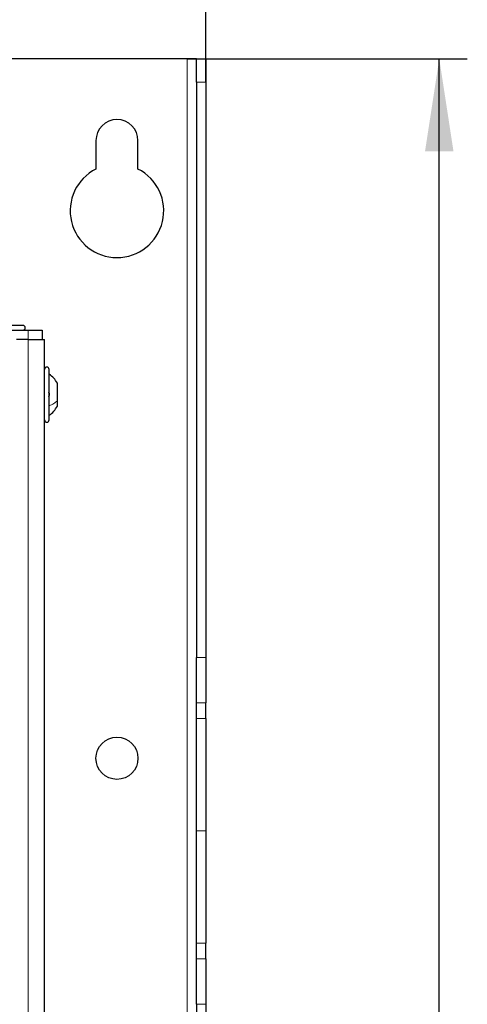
# Model space of a CAD drawing. Header units: millimetres. Extents: x 5 to 418, y 2 to 292.
# Tile 61 of 87: x 141 to 157, y 218 to 253. Entities that reach past the tile are written whole.
import ezdxf

# ---------------------------------------------------------------- set-up
doc = ezdxf.new("R2010")
doc.units = ezdxf.units.MM
doc.layers.add('SLD-0', color=7, linetype='Continuous')
doc.styles.add('SLDTEXTSTYLE0', font='TXT', dxfattribs={"width": 0.605})
doc.dimstyles.new('SLDDIMSTYLE0', dxfattribs={"dimtxt": 3.5, "dimasz": 3.302, "dimexe": 0, "dimexo": 0.0625, "dimgap": 0.875, "dimtad": 1, "dimlfac": 6, "dimrnd": 1e-09, "dimzin": 12, "dimdsep": 46, "dimtxsty": 'SLDTEXTSTYLE0', "dimsah": 1, "dimcen": 0.09, "dimadec": 0, "dimazin": 3, "dimtfac": 1, "dimtofl": 0, "dimtmove": 0, "dimatfit": 3, "dimfxl": 1, "dimfrac": 2, "dimtolj": 1, "dimtzin": 12, "dimarcsym": 0})
doc.dimstyles.new('SLDDIMSTYLE1', dxfattribs={"dimtxt": 3.5, "dimasz": 3.302, "dimexe": 0, "dimexo": 0.0625, "dimgap": 0.875, "dimtad": 1, "dimdec": 0, "dimlfac": 6, "dimrnd": 1e-09, "dimzin": 12, "dimdsep": 46, "dimtxsty": 'SLDTEXTSTYLE0', "dimsah": 1, "dimcen": 0.09, "dimadec": 0, "dimazin": 3, "dimtfac": 1, "dimtofl": 0, "dimtmove": 0, "dimatfit": 3, "dimfxl": 1, "dimfrac": 2, "dimtolj": 1, "dimtzin": 12, "dimarcsym": 0})

# ---------------------------------------------------------------- blocks, each defined once
blk = doc.blocks.new('_D_1')
at = {"layer": 'SLD-0', "color": 7}
for p, q in [((53.682, 251.205), (53.682, 263.039)), ((148.015, 251.205), (148.015, 263.039)), ((53.682, 262.039), (148.015, 262.039))]:
    blk.add_line(p, q, dxfattribs=at)
for points in [[(53.682, 262.039), (56.984, 261.531), (56.984, 262.547)], [(148.015, 262.039), (144.713, 262.547), (144.713, 261.531)]]:
    blk.add_solid(points, dxfattribs=at)
at = {"layer": 'SLD-0', "color": 7, "insert": (96.838, 266.55), "char_height": 3.5, "attachment_point": 1, "style": 'SLDTEXTSTYLE0'}
blk.add_mtext('566', dxfattribs=at)
blk = doc.blocks.new('_D_2')
at = {"layer": 'SLD-0', "color": 7}
for p, q in [((147.348, 252.039), (157.337, 252.039)), ((156.337, 81.225), (156.337, 252.039)), ((131.17, 81.225), (157.337, 81.225))]:
    blk.add_line(p, q, dxfattribs=at)
for points in [[(156.337, 252.039), (155.829, 248.737), (156.845, 248.737)], [(156.337, 81.225), (156.845, 84.527), (155.829, 84.527)]]:
    blk.add_solid(points, dxfattribs=at)
at = {"layer": 'SLD-0', "color": 7, "insert": (151.826, 161.285), "char_height": 3.5, "attachment_point": 1, "rotation": 90, "style": 'SLDTEXTSTYLE0'}
blk.add_mtext('1025', dxfattribs=at)

msp = doc.modelspace()

# ---------------------------------------------------------------- linework, layer by layer
at = {"color": 7, "linetype": 'Continuous', "lineweight": 25}
for p, q in [((147.3484, 252.0387), (54.3484, 252.0387)), ((147.6817, 252.0387), (147.3484, 252.0387)), ((147.6817, 252.0387), (148.0151, 252.0387)), ((147.6817, 251.2054), (147.6817, 252.0387)), ((148.0151, 252.0387), (148.0151, 251.2054)), ((147.6817, 251.2054), (147.6817, 230.7092)), ((148.0151, 251.2054), (148.0151, 230.7092)), ((144.0984, 249.1221), (144.0984, 248.1104)), ((145.5984, 248.1104), (145.5984, 249.1221)), ((60.0151, 242.3721), (141.6817, 242.3721)), ((141.4984, 242.5387), (139.6984, 242.5387)), ((141.6817, 242.3721), (142.1817, 242.3721)), ((142.1817, 242.3721), (142.1817, 242.0387)), ((141.6817, 242.0387), (141.2651, 242.0387)), ((141.6817, 242.0387), (142.2651, 242.0387)), ((142.2651, 210.7887), (142.2651, 242.0387)), ((142.4317, 239.1721), (142.4317, 240.9721)), ((142.7234, 239.8515), (142.7234, 240.4846)), ((142.7234, 239.6596), (142.7234, 239.8515)), ((147.6817, 229.0993), (147.6817, 230.7092)), ((148.0151, 230.7092), (148.0151, 229.0993)), ((147.6817, 228.5384), (147.6817, 229.0993)), ((148.0151, 228.5384), (148.0151, 229.0993)), ((147.6817, 224.5387), (147.6817, 228.5384)), ((148.0151, 228.5384), (148.0151, 224.5387)), ((147.6817, 220.539), (147.6817, 224.5387)), ((148.0151, 224.5387), (148.0151, 220.539)), ((147.6817, 219.9782), (147.6817, 220.539)), ((148.0151, 219.9782), (148.0151, 220.539)), ((147.6817, 218.3683), (147.6817, 219.9782)), ((148.0151, 219.9782), (148.0151, 218.3683)), ((147.6817, 218.3683), (147.6817, 148.2092)), ((148.0151, 218.3683), (148.0151, 148.2092))]:
    msp.add_line(p, q, dxfattribs=at)
at = {"color": 7, "linetype": 'Continuous', "lineweight": 18}
for p, q in [((147.3484, 252.0387), (147.3484, 92.8721)), ((148.0151, 251.2054), (147.6817, 251.2054)), ((141.6817, 242.0387), (141.6817, 242.3721)), ((141.6817, 210.7887), (141.6817, 242.0387)), ((147.6817, 230.7092), (148.0151, 230.7092)), ((148.0151, 229.0993), (147.6817, 229.0993)), ((147.6817, 228.5384), (148.0151, 228.5384)), ((147.6817, 224.5387), (148.0151, 224.5387)), ((148.0151, 220.539), (147.6817, 220.539)), ((147.6817, 219.9782), (148.0151, 219.9782)), ((148.0151, 218.3683), (147.6817, 218.3683))]:
    msp.add_line(p, q, dxfattribs=at)
at = {"color": 7, "linetype": 'Continuous', "lineweight": 25}
msp.add_circle((144.8484, 227.1221), 0.75, dxfattribs=at)
for centre, radius, start, end in [((144.8484, 249.1221), 0.75, 0, 180), ((144.8484, 246.6221), 1.6667, 116.74368, 63.25632), ((141.4984, 242.4554), 0.0833, 270, 90), ((142.3484, 240.9721), 0.0833, 0, 180), ((142.3484, 239.1721), 0.0833, 180, 360)]:
    msp.add_arc(centre, radius, start, end, dxfattribs=at)
for points, knots in [([(142.7234, 240.4846), (142.684, 240.5464), (142.6051, 240.67), (142.4895, 240.7603), (142.4317, 240.8054)], [0, 0, 0, 0, 0.4999999, 1, 1, 1, 1]), ([(142.4032, 240.1578), (142.4071, 240.1556), (142.4149, 240.1513), (142.4241, 240.1354), (142.4302, 240.1136), (142.4325, 240.0875), (142.4303, 240.061), (142.4242, 240.0379), (142.4149, 240.0204), (142.4071, 240.0148), (142.4032, 240.012)], [0, 0, 0, 0, 0.1251933, 0.2494385, 0.3742794, 0.4990244, 0.6238686, 0.7493688, 0.8744304, 1, 1, 1, 1]), ([(142.4317, 239.3387), (142.4895, 239.3839), (142.6051, 239.4741), (142.684, 239.5977), (142.7234, 239.6596)], [0, 0, 0, 0, 0.5000001, 1, 1, 1, 1])]:
    msp.add_open_spline(points, degree=3, knots=knots, dxfattribs=at)
at = {"color": 7, "linetype": 'Continuous', "lineweight": 18}
msp.add_open_spline([(142.4317, 239.68), (142.4895, 239.7041), (142.6051, 239.7523), (142.684, 239.8185), (142.7234, 239.8515)], degree=3, dxfattribs=at)

# ---------------------------------------------------------------- dimensions: what is measured, and where the dimension line sits
at = {"layer": 'SLD-0', "color": 7}
dim = msp.add_linear_dim(base=(148.0151, 262.0387), p1=(53.6817, 251.2054), p2=(148.0151, 251.2054), dimstyle='SLDDIMSTYLE0', dxfattribs=at)
dim.commit()
dim.dimension.update_dxf_attribs({"geometry": '_D_1', "text_midpoint": (100.8484, 262.0387), "dimtype": 160})
dim = msp.add_linear_dim(base=(156.3373, 252.0387), p1=(131.1702, 81.2249), p2=(147.3484, 252.0387), angle=90, dimstyle='SLDDIMSTYLE1', dxfattribs=at)
dim.commit()
dim.dimension.update_dxf_attribs({"geometry": '_D_2', "text_midpoint": (156.3373, 166.6318), "dimtype": 160})

doc.saveas('drawing.dxf')
